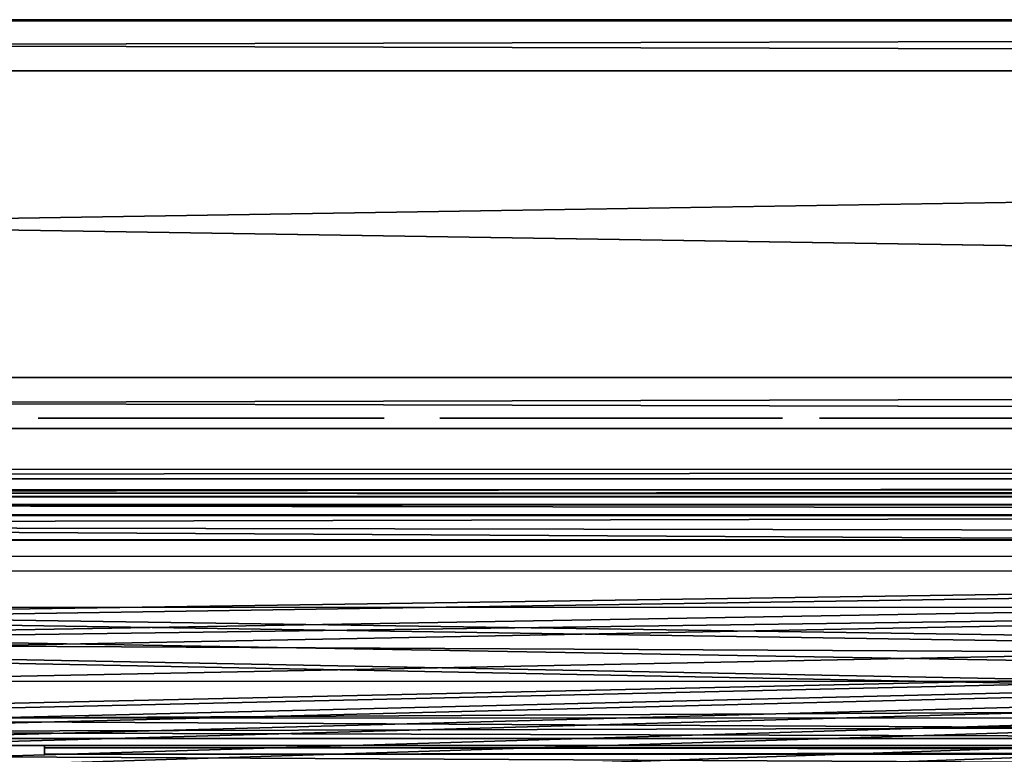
# Model space of a CAD drawing. Header units: millimetres. Extents: x -96 to 96, y -34 to 18.
# Tile 108 of 192: x 3.73 to 13.37, y 10.41 to 17.6. Entities that reach past the tile are written whole.
import ezdxf

# ---------------------------------------------------------------- set-up
doc = ezdxf.new("R2010")
doc.units = ezdxf.units.MM
doc.header["$LTSCALE"] = 65.185185
for name, color, linetype in [('1', 7, 'CONTINUOUS'), ('1178', 7, 'CONTINUOUS'), ('1179', 7, 'CONTINUOUS'), ('12', 7, 'CONTINUOUS'), ('1249', 7, 'CONTINUOUS'), ('1250', 7, 'CONTINUOUS'), ('1260', 7, 'CONTINUOUS'), ('1262', 7, 'CONTINUOUS'), ('1454', 7, 'CONTINUOUS'), ('1455', 7, 'CONTINUOUS'), ('1456', 7, 'CONTINUOUS'), ('1457', 7, 'CONTINUOUS'), ('1458', 7, 'CONTINUOUS'), ('1459', 7, 'CONTINUOUS'), ('1460', 7, 'CONTINUOUS'), ('1461', 7, 'CONTINUOUS'), ('1465', 7, 'CONTINUOUS'), ('1471', 7, 'CONTINUOUS'), ('1475', 7, 'CONTINUOUS'), ('1477', 7, 'CONTINUOUS'), ('1478', 7, 'CONTINUOUS'), ('1480', 7, 'CONTINUOUS'), ('1484', 7, 'CONTINUOUS'), ('1487', 7, 'CONTINUOUS'), ('16', 7, 'CONTINUOUS'), ('26', 7, 'CONTINUOUS'), ('30', 7, 'CONTINUOUS'), ('44', 7, 'CONTINUOUS'), ('83', 7, 'CONTINUOUS')]:
    doc.layers.add(name, color=color, linetype=linetype)

msp = doc.modelspace()

# ---------------------------------------------------------------- linework, layer by layer
at = {"layer": '1', "color": 7, "linetype": 'Continuous'}
for points in [[(47.2866, 10.5, -27.4127), (0, 10.5, -26.8721), (-47.2866, 10.5, -27.4127), (47.2866, 10.5, -27.4127)], [(-47.2866, 10.5, 27.4127), (0, 10.5, 26.8721), (47.2866, 10.5, 27.4127), (-47.2866, 10.5, 27.4127)], [(1.0817, 10.5, -26.6527), (0, 10.5, -26.8721), (47.2866, 10.5, -27.4127), (1.0817, 10.5, -26.6527)], [(0, 10.5, 26.8721), (1.0817, 10.5, 26.6527), (47.2866, 10.5, 27.4127), (0, 10.5, 26.8721)], [(1.9923, 10.5, -26.029), (1.0817, 10.5, -26.6527), (47.2866, 10.5, -27.4127), (1.9923, 10.5, -26.029)], [(1.0817, 10.5, 26.6527), (1.9923, 10.5, 26.029), (47.2866, 10.5, 27.4127), (1.0817, 10.5, 26.6527)], [(2.5879, 10.5, -25.0998), (1.9923, 10.5, -26.029), (47.2866, 10.5, -27.4127), (2.5879, 10.5, -25.0998)], [(1.9923, 10.5, 26.029), (2.5879, 10.5, 25.0998), (47.2866, 10.5, 27.4127), (1.9923, 10.5, 26.029)], [(2.7743, 10.5, -24.0121), (2.5879, 10.5, -25.0998), (47.2866, 10.5, -27.4127), (2.7743, 10.5, -24.0121)], [(3.3632, 10.5, 22.9425), (3.9737, 10.5, 22.7756), (2.5879, 10.5, 25.0998), (3.3632, 10.5, 22.9425)], [(2.5879, 10.5, 25.0998), (3.9737, 10.5, 22.7756), (47.2866, 10.5, 27.4127), (2.5879, 10.5, 25.0998)], [(2.9225, 10.5, -23.3968), (2.7743, 10.5, -24.0121), (47.2866, 10.5, -27.4127), (2.9225, 10.5, -23.3968)], [(3.3632, 10.5, -22.9425), (2.9225, 10.5, -23.3968), (47.2866, 10.5, -27.4127), (3.3632, 10.5, -22.9425)], [(3.9737, 10.5, -22.7756), (3.3632, 10.5, -22.9425), (47.2866, 10.5, -27.4127), (3.9737, 10.5, -22.7756)], [(48.5518, 10.5, -26.8267), (3.9737, 10.5, -22.7756), (47.9107, 10.5, -27.2068), (48.5518, 10.5, -26.8267)], [(47.9107, 10.5, -27.2068), (3.9737, 10.5, -22.7756), (47.618, 10.5, -27.3593), (47.9107, 10.5, -27.2068)], [(47.618, 10.5, -27.3593), (3.9737, 10.5, -22.7756), (47.4549, 10.5, -27.3992), (47.618, 10.5, -27.3593)], [(47.4549, 10.5, -27.3992), (3.9737, 10.5, -22.7756), (47.2866, 10.5, -27.4127), (47.4549, 10.5, -27.3992)], [(49.259, 10.5, -26.5915), (3.9737, 10.5, -22.7756), (48.5518, 10.5, -26.8267), (49.259, 10.5, -26.5915)], [(74, 10.5, -22.7756), (3.9737, 10.5, -22.7756), (50, 10.5, -26.5118), (74, 10.5, -22.7756)], [(50, 10.5, -26.5118), (3.9737, 10.5, -22.7756), (49.259, 10.5, -26.5915), (50, 10.5, -26.5118)], [(47.2866, 10.5, 27.4127), (3.9737, 10.5, 22.7756), (48.5518, 10.5, 26.8267), (47.2866, 10.5, 27.4127)], [(48.5518, 10.5, 26.8267), (3.9737, 10.5, 22.7756), (49.259, 10.5, 26.5915), (48.5518, 10.5, 26.8267)], [(3.9737, 10.5, 22.7756), (74, 10.5, 22.7756), (49.259, 10.5, 26.5915), (3.9737, 10.5, 22.7756)]]:
    msp.add_3dface(points, dxfattribs=at)
at = {"layer": '1178', "color": 211, "linetype": 'Continuous', "true_color": 0xffa8ff}
for points in [[(-70, 13, 16.5), (70, 13, 16.5), (-69.448, 2.4663, 12.4248), (-70, 13, 16.5)], [(70, 13, 16.5), (69.448, 2.4663, 12.4248), (-69.448, 2.4663, 12.4248), (70, 13, 16.5)]]:
    msp.add_3dface(points, dxfattribs=at)
at = {"layer": '1179', "color": 211, "linetype": 'Continuous', "true_color": 0xffa8ff}
for points in [[(70, 13, -16.1888), (-70, 13, -16.1888), (69.9586, 12.2096, -14.1458), (70, 13, -16.1888)], [(-70, 13, -16.1888), (-69.9586, 12.2096, -14.1458), (69.9586, 12.2096, -14.1458), (-70, 13, -16.1888)], [(-69.9019, 11.1274, -11.3483), (69.9019, 11.1274, -11.3483), (-69.9397, 11.8488, -13.2131), (-69.9019, 11.1274, -11.3483)], [(69.9019, 11.1274, -11.3483), (69.9397, 11.8488, -13.2131), (-69.9397, 11.8488, -13.2131), (69.9019, 11.1274, -11.3483)], [(69.8451, 10.0451, -8.5509), (69.8829, 10.7665, -10.4157), (-69.8829, 10.7665, -10.4157), (69.8451, 10.0451, -8.5509)], [(-69.8451, 10.0451, -8.5509), (69.8451, 10.0451, -8.5509), (-69.8829, 10.7665, -10.4157), (-69.8451, 10.0451, -8.5509)]]:
    msp.add_3dface(points, dxfattribs=at)
at = {"layer": '12', "color": 7, "linetype": 'Continuous'}
for points in [[(-82.5, 13, -27.5), (82.5, 13, -27.5), (-52.5889, 11, -27.4302), (-82.5, 13, -27.5)], [(82.5, 13, -27.5), (-47.4111, 11, -27.4302), (-52.5889, 11, -27.4302), (82.5, 13, -27.5)], [(-47.3465, 10.7421, -27.4212), (-47.4111, 11, -27.4302), (82.5, 13, -27.5), (-47.3465, 10.7421, -27.4212)], [(-47.2866, 10.5, -27.4127), (-47.3465, 10.7421, -27.4212), (82.5, 13, -27.5), (-47.2866, 10.5, -27.4127)], [(47.4111, 11, -27.4302), (-47.2866, 10.5, -27.4127), (82.5, 13, -27.5), (47.4111, 11, -27.4302)], [(47.3518, 10.7634, -27.4219), (-47.2866, 10.5, -27.4127), (47.4111, 11, -27.4302), (47.3518, 10.7634, -27.4219)], [(47.2866, 10.5, -27.4127), (-47.2866, 10.5, -27.4127), (47.3518, 10.7634, -27.4219), (47.2866, 10.5, -27.4127)]]:
    msp.add_3dface(points, dxfattribs=at)
at = {"layer": '1249', "color": 211, "linetype": 'Continuous', "true_color": 0xffa8ff}
for points in [[(70.2971, 12.5087, -18.4967), (-69.3389, 10.5676, -18.5306), (-70.2971, 12.5087, -18.4967), (70.2971, 12.5087, -18.4967)], [(-26.7635, 10.5676, -18.5306), (-69.3389, 10.5676, -18.5306), (70.2971, 12.5087, -18.4967), (-26.7635, 10.5676, -18.5306)], [(39.7635, 10.5676, -18.5306), (-26.7635, 10.5676, -18.5306), (70.2971, 12.5087, -18.4967), (39.7635, 10.5676, -18.5306)], [(-26.7635, 10.5676, -18.5306), (39.7635, 10.5676, -18.5306), (-26.0993, -2.1047, -18.7518), (-26.7635, 10.5676, -18.5306)], [(-26.0993, -2.1047, -18.7518), (39.7635, 10.5676, -18.5306), (-25.9183, -2.8374, -18.7646), (-26.0993, -2.1047, -18.7518)], [(39.7635, 10.5676, -18.5306), (-25.4787, -3.4508, -18.7753), (-25.9183, -2.8374, -18.7646), (39.7635, 10.5676, -18.5306)], [(39.7635, 10.5676, -18.5306), (-24.8431, -3.8576, -18.7824), (-25.4787, -3.4508, -18.7753), (39.7635, 10.5676, -18.5306)], [(39.7635, 10.5676, -18.5306), (-24.1021, -4, -18.7849), (-24.8431, -3.8576, -18.7824), (39.7635, 10.5676, -18.5306)], [(39.7635, 10.5676, -18.5306), (37.1021, -4, -18.7849), (-24.1021, -4, -18.7849), (39.7635, 10.5676, -18.5306)]]:
    msp.add_3dface(points, dxfattribs=at)
at = {"layer": '1250', "color": 211, "linetype": 'Continuous', "true_color": 0xffa8ff}
for points in [[(-69.4521, 4.0827, 18.6438), (69.4521, 4.0827, 18.6438), (-70.2971, 12.5087, 18.4967), (-69.4521, 4.0827, 18.6438)], [(-70.2971, 12.5087, 18.4967), (69.4521, 4.0827, 18.6438), (70.2971, 12.5087, 18.4967), (-70.2971, 12.5087, 18.4967)]]:
    msp.add_3dface(points, dxfattribs=at)
at = {"layer": '1260', "color": 211, "linetype": 'Continuous', "true_color": 0xffa8ff}
for points in [[(-70.2971, 13, -17.9968), (70.2971, 13, -17.9968), (70.2971, 12.9345, -18.2443), (-70.2971, 13, -17.9968)], [(-70.2971, 12.9345, -18.2443), (-70.2971, 13, -17.9968), (70.2971, 12.9345, -18.2443), (-70.2971, 12.9345, -18.2443)], [(70.2971, 12.7548, -18.427), (-70.2971, 12.9345, -18.2443), (70.2971, 12.9345, -18.2443), (70.2971, 12.7548, -18.427)], [(-70.2971, 12.7548, -18.427), (-70.2971, 12.9345, -18.2443), (70.2971, 12.7548, -18.427), (-70.2971, 12.7548, -18.427)], [(70.2971, 12.5087, -18.4967), (-70.2971, 12.7548, -18.427), (70.2971, 12.7548, -18.427), (70.2971, 12.5087, -18.4967)], [(70.2971, 12.5087, -18.4967), (-70.2971, 12.5087, -18.4967), (-70.2971, 12.7548, -18.427), (70.2971, 12.5087, -18.4967)]]:
    msp.add_3dface(points, dxfattribs=at)
at = {"layer": '1262', "linetype": 'Continuous'}
for points in [[(68, 12.352, 14.5873), (-67.5, 9.3209, 13.4147), (-68, 12.352, 14.5873), (68, 12.352, 14.5873)], [(-63.4, 9.3209, 13.4147), (-67.5, 9.3209, 13.4147), (68, 12.352, 14.5873), (-63.4, 9.3209, 13.4147)], [(-55.6, 9.3209, 13.4147), (-63.4, 9.3209, 13.4147), (68, 12.352, 14.5873), (-55.6, 9.3209, 13.4147)], [(-51.5, 9.3209, 13.4147), (-55.6, 9.3209, 13.4147), (68, 12.352, 14.5873), (-51.5, 9.3209, 13.4147)], [(-43.7, 9.3209, 13.4147), (-51.5, 9.3209, 13.4147), (68, 12.352, 14.5873), (-43.7, 9.3209, 13.4147)], [(-39.6, 9.3209, 13.4147), (-43.7, 9.3209, 13.4147), (68, 12.352, 14.5873), (-39.6, 9.3209, 13.4147)], [(-31.8, 9.3209, 13.4147), (-39.6, 9.3209, 13.4147), (68, 12.352, 14.5873), (-31.8, 9.3209, 13.4147)], [(-27.7, 9.3209, 13.4147), (-31.8, 9.3209, 13.4147), (68, 12.352, 14.5873), (-27.7, 9.3209, 13.4147)], [(-19.9, 9.3209, 13.4147), (-27.7, 9.3209, 13.4147), (68, 12.352, 14.5873), (-19.9, 9.3209, 13.4147)], [(-15.8, 9.3209, 13.4147), (-19.9, 9.3209, 13.4147), (68, 12.352, 14.5873), (-15.8, 9.3209, 13.4147)], [(-8, 9.3209, 13.4147), (-15.8, 9.3209, 13.4147), (68, 12.352, 14.5873), (-8, 9.3209, 13.4147)], [(-3.9, 9.3209, 13.4147), (-8, 9.3209, 13.4147), (68, 12.352, 14.5873), (-3.9, 9.3209, 13.4147)], [(3.9, 9.3209, 13.4147), (-3.9, 9.3209, 13.4147), (68, 12.352, 14.5873), (3.9, 9.3209, 13.4147)], [(8, 9.3209, 13.4147), (3.9, 9.3209, 13.4147), (68, 12.352, 14.5873), (8, 9.3209, 13.4147)], [(15.8, 9.3209, 13.4147), (8, 9.3209, 13.4147), (68, 12.352, 14.5873), (15.8, 9.3209, 13.4147)]]:
    msp.add_3dface(points, dxfattribs=at)
at = {"layer": '1454', "linetype": 'Continuous'}
for points in [[(-72, 13, 17.9968), (72, 13, 11.7664), (72, 13, 17.9968), (-72, 13, 17.9968)], [(72, 13, 11.7664), (-72, 13, 17.9968), (69.75, 13, 11.7664), (72, 13, 11.7664)], [(69.75, 13, 11.7664), (-72, 13, 17.9968), (-69.75, 13, 11.7664), (69.75, 13, 11.7664)]]:
    msp.add_3dface(points, dxfattribs=at)
at = {"layer": '1455', "linetype": 'Continuous'}
for points in [[(69.75, 10, 9.7457), (-69.75, 12.75, 11.3334), (-69.75, 10, 9.7457), (69.75, 10, 9.7457)], [(69.75, 12.75, 11.3334), (-69.75, 12.75, 11.3334), (69.75, 10, 9.7457), (69.75, 12.75, 11.3334)]]:
    msp.add_3dface(points, dxfattribs=at)
at = {"layer": '1456', "linetype": 'Continuous'}
for points in [[(-72, 12.5122, 18.6967), (72, 5.0035, 18.8277), (72, 12.5122, 18.6967), (-72, 12.5122, 18.6967)], [(-72, 12.5122, 18.6967), (-72, 5.0035, 18.8277), (72, 5.0035, 18.8277), (-72, 12.5122, 18.6967)]]:
    msp.add_3dface(points, dxfattribs=at)
at = {"layer": '1457', "linetype": 'Continuous'}
for points in [[(69.75, 13, 11.7664), (-69.75, 13, 11.7664), (-69.75, 12.933, 11.5164), (69.75, 13, 11.7664)], [(69.75, 13, 11.7664), (-69.75, 12.933, 11.5164), (69.75, 12.933, 11.5164), (69.75, 13, 11.7664)], [(-69.75, 12.933, 11.5164), (-69.75, 12.75, 11.3334), (69.75, 12.933, 11.5164), (-69.75, 12.933, 11.5164)], [(-69.75, 12.75, 11.3334), (69.75, 12.75, 11.3334), (69.75, 12.933, 11.5164), (-69.75, 12.75, 11.3334)]]:
    msp.add_3dface(points, dxfattribs=at)
at = {"layer": '1458', "linetype": 'Continuous'}
for points in [[(-72, 13.2, 17.9968), (-72, 13.1082, 18.3432), (72, 13.2, 17.9968), (-72, 13.2, 17.9968)], [(-72, 13.1082, 18.3432), (72, 13.1082, 18.3432), (72, 13.2, 17.9968), (-72, 13.1082, 18.3432)], [(-72, 13.1082, 18.3432), (-72, 12.857, 18.5989), (72, 13.1082, 18.3432), (-72, 13.1082, 18.3432)], [(-72, 12.857, 18.5989), (72, 12.857, 18.5989), (72, 13.1082, 18.3432), (-72, 12.857, 18.5989)], [(-72, 12.857, 18.5989), (-72, 12.5122, 18.6967), (72, 12.857, 18.5989), (-72, 12.857, 18.5989)], [(-72, 12.5122, 18.6967), (72, 12.5122, 18.6967), (72, 12.857, 18.5989), (-72, 12.5122, 18.6967)]]:
    msp.add_3dface(points, dxfattribs=at)
at = {"layer": '1459', "color": 253, "linetype": 'Continuous', "true_color": 0xb2b2b2}
for points in [[(70, 17.6, -16.5), (-95.2929, 17.6, -40), (-70, 17.6, -16.5), (70, 17.6, -16.5)], [(-95.2929, 17.6, 40), (95.2929, 17.6, 40), (-70, 17.6, 8), (-95.2929, 17.6, 40)], [(95.2929, 17.6, -40), (-95.2929, 17.6, -40), (70, 17.6, -16.5), (95.2929, 17.6, -40)], [(-70, 17.6, 8), (95.2929, 17.6, 40), (70, 17.6, 8), (-70, 17.6, 8)]]:
    msp.add_3dface(points, dxfattribs=at)
at = {"layer": '1460', "color": 7, "linetype": 'Continuous'}
for points in [[(-95.2929, 13.6, 40), (-70, 13.6, 8), (70, 13.6, 8), (-95.2929, 13.6, 40)], [(95.2929, 13.6, 40), (-95.2929, 13.6, 40), (70, 13.6, 8), (95.2929, 13.6, 40)], [(-95.2929, 13.6, -40), (95.2929, 13.6, -40), (-12.3616, 13.6, -35.3474), (-95.2929, 13.6, -40)], [(-70, 13.6, -16.5), (13.3066, 13.6, -31.75), (14.038, 13.6, -31.75), (-70, 13.6, -16.5)], [(70, 13.6, -16.5), (-70, 13.6, -16.5), (14.038, 13.6, -31.75), (70, 13.6, -16.5)], [(13.3066, 13.6, -31.75), (-70, 13.6, -16.5), (10.2261, 13.6, -31.7604), (13.3066, 13.6, -31.75)], [(10.2261, 13.6, -31.7604), (-70, 13.6, -16.5), (9.5193, 13.6, -31.6431), (10.2261, 13.6, -31.7604)], [(9.5193, 13.6, -31.6431), (-70, 13.6, -16.5), (8.8246, 13.6, -31.7569), (9.5193, 13.6, -31.6431)], [(8.8246, 13.6, -31.7569), (-70, 13.6, -16.5), (7.2968, 13.6, -31.75), (8.8246, 13.6, -31.7569)], [(7.2968, 13.6, -31.75), (-70, 13.6, -16.5), (6.233, 13.6, -31.75), (7.2968, 13.6, -31.75)], [(6.233, 13.6, -31.75), (-70, 13.6, -16.5), (4.9651, 13.6, -31.75), (6.233, 13.6, -31.75)], [(4.9651, 13.6, -31.75), (-70, 13.6, -16.5), (3.9108, 13.6, -31.75), (4.9651, 13.6, -31.75)], [(3.9108, 13.6, -31.75), (-70, 13.6, -16.5), (3.2222, 13.6, -31.75), (3.9108, 13.6, -31.75)], [(-12.3616, 13.6, -35.3474), (95.2929, 13.6, -40), (-11.6605, 13.6, -35.2329), (-12.3616, 13.6, -35.3474)], [(95.2929, 13.6, -40), (-8.8094, 13.6, -35.25), (-11.6605, 13.6, -35.2329), (95.2929, 13.6, -40)], [(-8.8094, 13.6, -35.25), (95.2929, 13.6, -40), (-7.3016, 13.6, -35.25), (-8.8094, 13.6, -35.25)], [(95.2929, 13.6, -40), (-6.6581, 13.6, -35.25), (-7.3016, 13.6, -35.25), (95.2929, 13.6, -40)], [(-6.6581, 13.6, -35.25), (95.2929, 13.6, -40), (-5.8507, 13.6, -35.25), (-6.6581, 13.6, -35.25)], [(95.2929, 13.6, -40), (-4.521, 13.6, -35.25), (-5.8507, 13.6, -35.25), (95.2929, 13.6, -40)], [(-4.521, 13.6, -35.25), (95.2929, 13.6, -40), (-3.8063, 13.6, -35.25), (-4.521, 13.6, -35.25)], [(95.2929, 13.6, -40), (-3.3433, 13.6, -35.25), (-3.8063, 13.6, -35.25), (95.2929, 13.6, -40)], [(-3.3433, 13.6, -35.25), (95.2929, 13.6, -40), (-2.5502, 13.6, -35.25), (-3.3433, 13.6, -35.25)], [(-2.5502, 13.6, -35.25), (95.2929, 13.6, -40), (-0.7931, 13.6, -35.25), (-2.5502, 13.6, -35.25)], [(-0.7931, 13.6, -35.25), (95.2929, 13.6, -40), (-0.0285, 13.6, -35.25), (-0.7931, 13.6, -35.25)], [(95.2929, 13.6, -40), (1.3721, 13.6, -35.2373), (-0.0285, 13.6, -35.25), (95.2929, 13.6, -40)], [(1.3721, 13.6, -35.2373), (95.2929, 13.6, -40), (1.6455, 13.6, -35.25), (1.3721, 13.6, -35.2373)], [(1.6455, 13.6, -35.25), (95.2929, 13.6, -40), (3.2222, 13.6, -35.25), (1.6455, 13.6, -35.25)], [(3.2222, 13.6, -35.25), (3.9108, 13.6, -35.25), (3.2222, 13.6, -31.75), (3.2222, 13.6, -35.25)], [(3.9108, 13.6, -35.25), (3.9108, 13.6, -31.75), (3.2222, 13.6, -31.75), (3.9108, 13.6, -35.25)], [(95.2929, 13.6, -40), (3.9108, 13.6, -35.25), (3.2222, 13.6, -35.25), (95.2929, 13.6, -40)], [(3.9108, 13.6, -35.25), (95.2929, 13.6, -40), (4.5923, 13.6, -35.25), (3.9108, 13.6, -35.25)], [(4.5875, 13.6, -32.3128), (4.5911, 13.6, -32.5977), (5.2524, 13.6, -35.25), (4.5875, 13.6, -32.3128)], [(4.5891, 13.6, -32.4504), (4.5911, 13.6, -32.5977), (4.5875, 13.6, -32.3128), (4.5891, 13.6, -32.4504)], [(5.2524, 13.6, -35.25), (4.5911, 13.6, -32.5977), (4.592, 13.6, -32.7393), (5.2524, 13.6, -35.25)], [(4.5923, 13.6, -32.8826), (5.2524, 13.6, -35.25), (4.592, 13.6, -32.7393), (4.5923, 13.6, -32.8826)], [(4.5923, 13.6, -35.25), (5.2524, 13.6, -35.25), (4.5923, 13.6, -32.8826), (4.5923, 13.6, -35.25)], [(95.2929, 13.6, -40), (5.2524, 13.6, -35.25), (4.5923, 13.6, -35.25), (95.2929, 13.6, -40)], [(5.5967, 13.6, -34.502), (6.233, 13.6, -31.75), (4.9651, 13.6, -31.75), (5.5967, 13.6, -34.502)], [(5.2524, 13.6, -35.25), (95.2929, 13.6, -40), (5.9623, 13.6, -35.25), (5.2524, 13.6, -35.25)], [(6.6153, 13.6, -32.8826), (5.9623, 13.6, -35.25), (6.6153, 13.6, -35.25), (6.6153, 13.6, -32.8826)], [(6.6169, 13.6, -32.745), (5.9623, 13.6, -35.25), (6.6153, 13.6, -32.8826), (6.6169, 13.6, -32.745)], [(6.6189, 13.6, -32.5977), (5.9623, 13.6, -35.25), (6.6169, 13.6, -32.745), (6.6189, 13.6, -32.5977)], [(6.6199, 13.6, -32.4561), (5.9623, 13.6, -35.25), (6.6189, 13.6, -32.5977), (6.6199, 13.6, -32.4561)], [(6.6201, 13.6, -32.3128), (5.9623, 13.6, -35.25), (6.6199, 13.6, -32.4561), (6.6201, 13.6, -32.3128)], [(5.9623, 13.6, -35.25), (95.2929, 13.6, -40), (6.6153, 13.6, -35.25), (5.9623, 13.6, -35.25)], [(6.6153, 13.6, -35.25), (95.2929, 13.6, -40), (7.2968, 13.6, -35.25), (6.6153, 13.6, -35.25)], [(7.2968, 13.6, -35.25), (7.9944, 13.6, -34.3766), (7.2968, 13.6, -31.75), (7.2968, 13.6, -35.25)], [(7.9944, 13.6, -34.3766), (7.8429, 13.6, -33.4953), (7.2968, 13.6, -31.75), (7.9944, 13.6, -34.3766)], [(7.8429, 13.6, -33.4953), (7.9983, 13.6, -32.5921), (7.2968, 13.6, -31.75), (7.8429, 13.6, -33.4953)], [(7.9983, 13.6, -32.5921), (8.3649, 13.6, -32.0439), (7.2968, 13.6, -31.75), (7.9983, 13.6, -32.5921)], [(8.3649, 13.6, -32.0439), (8.8246, 13.6, -31.7569), (7.2968, 13.6, -31.75), (8.3649, 13.6, -32.0439)], [(9.5193, 13.6, -35.3474), (8.8057, 13.6, -35.2256), (7.2968, 13.6, -35.25), (9.5193, 13.6, -35.3474)], [(8.3725, 13.6, -34.9389), (7.9944, 13.6, -34.3766), (7.2968, 13.6, -35.25), (8.3725, 13.6, -34.9389)], [(8.8057, 13.6, -35.2256), (8.3725, 13.6, -34.9389), (7.2968, 13.6, -35.25), (8.8057, 13.6, -35.2256)], [(95.2929, 13.6, -40), (9.5193, 13.6, -35.3474), (7.2968, 13.6, -35.25), (95.2929, 13.6, -40)], [(8.6521, 13.6, -32.9281), (8.5743, 13.6, -33.4953), (8.6539, 13.6, -34.0703), (8.6521, 13.6, -32.9281)], [(8.8307, 13.6, -34.4071), (8.6521, 13.6, -32.9281), (8.6539, 13.6, -34.0703), (8.8307, 13.6, -34.4071)], [(8.8307, 13.6, -32.5858), (8.6521, 13.6, -32.9281), (8.8307, 13.6, -34.4071), (8.8307, 13.6, -32.5858)], [(9.1301, 13.6, -34.6473), (8.8307, 13.6, -32.5858), (8.8307, 13.6, -34.4071), (9.1301, 13.6, -34.6473)], [(9.1234, 13.6, -32.3476), (8.8307, 13.6, -32.5858), (9.1301, 13.6, -34.6473), (9.1234, 13.6, -32.3476)], [(9.5193, 13.6, -34.7276), (9.1234, 13.6, -32.3476), (9.1301, 13.6, -34.6473), (9.5193, 13.6, -34.7276)], [(9.5193, 13.6, -32.2629), (9.1234, 13.6, -32.3476), (9.5193, 13.6, -34.7276), (9.5193, 13.6, -32.2629)], [(9.5193, 13.6, -35.3474), (95.2929, 13.6, -40), (10.2205, 13.6, -35.2329), (9.5193, 13.6, -35.3474)], [(9.9215, 13.6, -34.6424), (9.5193, 13.6, -32.2629), (9.5193, 13.6, -34.7276), (9.9215, 13.6, -34.6424)], [(9.9131, 13.6, -32.3441), (9.5193, 13.6, -32.2629), (9.9215, 13.6, -34.6424), (9.9131, 13.6, -32.3441)], [(10.2134, 13.6, -34.4076), (9.9131, 13.6, -32.3441), (9.9215, 13.6, -34.6424), (10.2134, 13.6, -34.4076)], [(10.2134, 13.6, -32.5829), (9.9131, 13.6, -32.3441), (10.2134, 13.6, -34.4076), (10.2134, 13.6, -32.5829)], [(10.3934, 13.6, -34.0648), (10.2134, 13.6, -32.5829), (10.2134, 13.6, -34.4076), (10.3934, 13.6, -34.0648)], [(10.3915, 13.6, -32.9198), (10.2134, 13.6, -32.5829), (10.3934, 13.6, -34.0648), (10.3915, 13.6, -32.9198)], [(10.2205, 13.6, -35.2329), (11.559, 13.6, -35.25), (10.6741, 13.6, -34.9468), (10.2205, 13.6, -35.2329)], [(95.2929, 13.6, -40), (11.559, 13.6, -35.25), (10.2205, 13.6, -35.2329), (95.2929, 13.6, -40)], [(10.6752, 13.6, -32.0419), (13.3066, 13.6, -31.75), (10.2261, 13.6, -31.7604), (10.6752, 13.6, -32.0419)], [(10.4715, 13.6, -33.4953), (10.3915, 13.6, -32.9198), (10.3934, 13.6, -34.0648), (10.4715, 13.6, -33.4953)], [(10.6741, 13.6, -34.9468), (11.559, 13.6, -35.25), (11.0441, 13.6, -34.3889), (10.6741, 13.6, -34.9468)], [(11.0482, 13.6, -32.6034), (13.3066, 13.6, -34.6208), (10.6752, 13.6, -32.0419), (11.0482, 13.6, -32.6034)], [(13.3066, 13.6, -34.6208), (13.3066, 13.6, -31.75), (10.6752, 13.6, -32.0419), (13.3066, 13.6, -34.6208)], [(11.0441, 13.6, -34.3889), (11.559, 13.6, -35.25), (11.1981, 13.6, -33.4953), (11.0441, 13.6, -34.3889)], [(11.559, 13.6, -35.25), (11.559, 13.6, -34.6208), (11.0482, 13.6, -32.6034), (11.559, 13.6, -35.25)], [(11.559, 13.6, -34.6208), (13.3066, 13.6, -34.6208), (11.0482, 13.6, -32.6034), (11.559, 13.6, -34.6208)], [(11.1981, 13.6, -33.4953), (11.559, 13.6, -35.25), (11.0482, 13.6, -32.6034), (11.1981, 13.6, -33.4953)], [(11.559, 13.6, -35.25), (95.2929, 13.6, -40), (14.038, 13.6, -35.25), (11.559, 13.6, -35.25)]]:
    msp.add_3dface(points, dxfattribs=at)
at = {"layer": '1461', "color": 253, "linetype": 'Continuous', "true_color": 0xb2b2b2}
for points in [[(95.5, 14.1, 40.5), (-95.5, 17.1, 40.5), (-95.5, 14.1, 40.5), (95.5, 14.1, 40.5)], [(95.5, 17.1, 40.5), (-95.5, 17.1, 40.5), (95.5, 14.1, 40.5), (95.5, 17.1, 40.5)]]:
    msp.add_3dface(points, dxfattribs=at)
at = {"layer": '1465', "color": 253, "linetype": 'Continuous', "true_color": 0xb2b2b2}
for points in [[(95.5, 17.1, -40.5), (95.5, 14.1, -40.5), (-95.5, 14.1, -40.5), (95.5, 17.1, -40.5)], [(-95.5, 17.1, -40.5), (95.5, 17.1, -40.5), (-95.5, 14.1, -40.5), (-95.5, 17.1, -40.5)]]:
    msp.add_3dface(points, dxfattribs=at)
at = {"layer": '1471', "color": 253, "linetype": 'Continuous', "true_color": 0xb2b2b2}
for points in [[(-95.2929, 17.6, -40), (95.2929, 17.6, -40), (-95.5, 17.1, -40.5), (-95.2929, 17.6, -40)], [(95.2929, 17.6, -40), (95.5, 17.1, -40.5), (-95.5, 17.1, -40.5), (95.2929, 17.6, -40)]]:
    msp.add_3dface(points, dxfattribs=at)
at = {"layer": '1475', "color": 253, "linetype": 'Continuous', "true_color": 0xb2b2b2}
for points in [[(-95.2929, 17.6, 40), (-95.5, 17.1, 40.5), (95.5, 17.1, 40.5), (-95.2929, 17.6, 40)], [(95.2929, 17.6, 40), (-95.2929, 17.6, 40), (95.5, 17.1, 40.5), (95.2929, 17.6, 40)]]:
    msp.add_3dface(points, dxfattribs=at)
at = {"layer": '1477', "color": 253, "linetype": 'Continuous', "true_color": 0xb2b2b2}
for points in [[(-70, 17.59, -16.5), (-70, 17.59, 8), (70, 17.59, 8), (-70, 17.59, -16.5)], [(70, 17.59, -16.5), (-70, 17.59, -16.5), (70, 17.59, 8), (70, 17.59, -16.5)]]:
    msp.add_3dface(points, dxfattribs=at)
at = {"layer": '1478', "color": 7, "linetype": 'Continuous', "true_color": 0xf5f5f5}
for points in [[(4.5923, 13.7, -35.25), (4.5875, 13.7, -32.3128), (3.9108, 13.7, -31.75), (4.5923, 13.7, -35.25)], [(3.9108, 13.7, -31.75), (4.5875, 13.7, -32.3128), (4.9651, 13.7, -31.75), (3.9108, 13.7, -31.75)], [(3.9108, 13.7, -35.25), (4.5923, 13.7, -35.25), (3.9108, 13.7, -31.75), (3.9108, 13.7, -35.25)], [(4.5875, 13.7, -32.3128), (5.2524, 13.7, -35.25), (4.9651, 13.7, -31.75), (4.5875, 13.7, -32.3128)], [(4.5889, 13.7, -32.4338), (4.5875, 13.7, -32.3128), (4.5923, 13.7, -35.25), (4.5889, 13.7, -32.4338)], [(4.5911, 13.7, -32.5977), (4.5889, 13.7, -32.4338), (4.5923, 13.7, -35.25), (4.5911, 13.7, -32.5977)], [(4.5923, 13.7, -35.25), (4.5923, 13.7, -32.8826), (4.5911, 13.7, -32.5977), (4.5923, 13.7, -35.25)], [(4.5921, 13.7, -32.7615), (4.5911, 13.7, -32.5977), (4.5923, 13.7, -32.8826), (4.5921, 13.7, -32.7615)], [(5.2524, 13.7, -35.25), (5.5967, 13.7, -34.502), (4.9651, 13.7, -31.75), (5.2524, 13.7, -35.25)], [(5.9623, 13.7, -35.25), (5.5967, 13.7, -34.502), (5.2524, 13.7, -35.25), (5.9623, 13.7, -35.25)], [(6.233, 13.7, -31.75), (5.5967, 13.7, -34.502), (5.9623, 13.7, -35.25), (6.233, 13.7, -31.75)], [(6.6201, 13.7, -32.3128), (6.233, 13.7, -31.75), (5.9623, 13.7, -35.25), (6.6201, 13.7, -32.3128)], [(7.2968, 13.7, -31.75), (6.233, 13.7, -31.75), (6.6201, 13.7, -32.3128), (7.2968, 13.7, -31.75)], [(6.6153, 13.7, -32.8826), (7.2968, 13.7, -35.25), (6.6167, 13.7, -32.7616), (6.6153, 13.7, -32.8826)], [(6.6153, 13.7, -35.25), (7.2968, 13.7, -35.25), (6.6153, 13.7, -32.8826), (6.6153, 13.7, -35.25)], [(6.6167, 13.7, -32.7616), (7.2968, 13.7, -35.25), (6.6189, 13.7, -32.5977), (6.6167, 13.7, -32.7616)], [(6.6189, 13.7, -32.5977), (7.2968, 13.7, -35.25), (6.6199, 13.7, -32.4339), (6.6189, 13.7, -32.5977)], [(6.6199, 13.7, -32.4339), (7.2968, 13.7, -35.25), (6.6201, 13.7, -32.3128), (6.6199, 13.7, -32.4339)], [(7.2968, 13.7, -35.25), (7.2968, 13.7, -31.75), (6.6201, 13.7, -32.3128), (7.2968, 13.7, -35.25)], [(7.997, 13.7, -32.5954), (7.8429, 13.7, -33.4953), (7.9984, 13.7, -34.3864), (7.997, 13.7, -32.5954)], [(8.3649, 13.7, -32.0439), (7.997, 13.7, -32.5954), (7.9984, 13.7, -34.3864), (8.3649, 13.7, -32.0439)], [(8.3725, 13.7, -34.9389), (8.3649, 13.7, -32.0439), (7.9984, 13.7, -34.3864), (8.3725, 13.7, -34.9389)], [(8.5743, 13.7, -33.4953), (8.3649, 13.7, -32.0439), (8.3725, 13.7, -34.9389), (8.5743, 13.7, -33.4953)], [(8.3649, 13.7, -32.0439), (8.654, 13.7, -32.9223), (8.8174, 13.7, -31.7596), (8.3649, 13.7, -32.0439)], [(8.5743, 13.7, -33.4953), (8.654, 13.7, -32.9223), (8.3649, 13.7, -32.0439), (8.5743, 13.7, -33.4953)], [(8.8085, 13.7, -35.2267), (8.5743, 13.7, -33.4953), (8.3725, 13.7, -34.9389), (8.8085, 13.7, -35.2267)], [(8.6541, 13.7, -34.0707), (8.5743, 13.7, -33.4953), (8.8085, 13.7, -35.2267), (8.6541, 13.7, -34.0707)], [(8.654, 13.7, -32.9223), (8.8307, 13.7, -32.5858), (8.8174, 13.7, -31.7596), (8.654, 13.7, -32.9223)], [(8.8307, 13.7, -34.4071), (8.6541, 13.7, -34.0707), (8.8085, 13.7, -35.2267), (8.8307, 13.7, -34.4071)], [(9.5193, 13.7, -35.3474), (8.8307, 13.7, -34.4071), (8.8085, 13.7, -35.2267), (9.5193, 13.7, -35.3474)], [(8.8307, 13.7, -32.5858), (9.1276, 13.7, -32.3456), (8.8174, 13.7, -31.7596), (8.8307, 13.7, -32.5858)], [(8.8174, 13.7, -31.7596), (9.5193, 13.7, -32.2629), (9.5193, 13.7, -31.6431), (8.8174, 13.7, -31.7596)], [(9.1276, 13.7, -32.3456), (9.5193, 13.7, -32.2629), (8.8174, 13.7, -31.7596), (9.1276, 13.7, -32.3456)], [(9.1253, 13.7, -34.645), (8.8307, 13.7, -34.4071), (9.5193, 13.7, -35.3474), (9.1253, 13.7, -34.645)], [(9.5193, 13.7, -34.7276), (9.1253, 13.7, -34.645), (9.5193, 13.7, -35.3474), (9.5193, 13.7, -34.7276)], [(9.5193, 13.7, -32.2629), (9.9176, 13.7, -32.3462), (9.5193, 13.7, -31.6431), (9.5193, 13.7, -32.2629)], [(9.5193, 13.7, -31.6431), (10.2134, 13.7, -32.5829), (10.2235, 13.7, -31.7595), (9.5193, 13.7, -31.6431)], [(9.9176, 13.7, -32.3462), (10.2134, 13.7, -32.5829), (9.5193, 13.7, -31.6431), (9.9176, 13.7, -32.3462)], [(9.9176, 13.7, -34.6443), (9.5193, 13.7, -34.7276), (10.2282, 13.7, -35.2299), (9.9176, 13.7, -34.6443)], [(10.2282, 13.7, -35.2299), (9.5193, 13.7, -34.7276), (9.5193, 13.7, -35.3474), (10.2282, 13.7, -35.2299)], [(10.2134, 13.7, -34.4076), (9.9176, 13.7, -34.6443), (10.2282, 13.7, -35.2299), (10.2134, 13.7, -34.4076)], [(10.2134, 13.7, -32.5829), (10.3913, 13.7, -32.9194), (10.2235, 13.7, -31.7595), (10.2134, 13.7, -32.5829)], [(10.3913, 13.7, -34.0711), (10.2134, 13.7, -34.4076), (10.2282, 13.7, -35.2299), (10.3913, 13.7, -34.0711)], [(10.2235, 13.7, -31.7595), (10.3913, 13.7, -32.9194), (10.6752, 13.7, -32.0419), (10.2235, 13.7, -31.7595)], [(10.6741, 13.7, -34.9468), (10.3913, 13.7, -34.0711), (10.2282, 13.7, -35.2299), (10.6741, 13.7, -34.9468)], [(10.3913, 13.7, -32.9194), (10.4715, 13.7, -33.4953), (10.6752, 13.7, -32.0419), (10.3913, 13.7, -32.9194)], [(10.4715, 13.7, -33.4953), (10.3913, 13.7, -34.0711), (10.6741, 13.7, -34.9468), (10.4715, 13.7, -33.4953)], [(10.6741, 13.7, -34.9468), (10.6752, 13.7, -32.0419), (10.4715, 13.7, -33.4953), (10.6741, 13.7, -34.9468)], [(11.0455, 13.7, -34.3852), (10.6752, 13.7, -32.0419), (10.6741, 13.7, -34.9468), (11.0455, 13.7, -34.3852)], [(11.0438, 13.7, -32.5926), (10.6752, 13.7, -32.0419), (11.0455, 13.7, -34.3852), (11.0438, 13.7, -32.5926)], [(11.1981, 13.7, -33.4953), (11.0438, 13.7, -32.5926), (11.0455, 13.7, -34.3852), (11.1981, 13.7, -33.4953)], [(11.559, 13.7, -34.6208), (14.038, 13.7, -35.25), (13.3066, 13.7, -34.6208), (11.559, 13.7, -34.6208)], [(11.559, 13.7, -35.25), (14.038, 13.7, -35.25), (11.559, 13.7, -34.6208), (11.559, 13.7, -35.25)], [(13.3066, 13.7, -31.75), (14.038, 13.7, -35.25), (14.038, 13.7, -31.75), (13.3066, 13.7, -31.75)], [(13.3066, 13.7, -34.6208), (14.038, 13.7, -35.25), (13.3066, 13.7, -31.75), (13.3066, 13.7, -34.6208)]]:
    msp.add_3dface(points, dxfattribs=at)
at = {"layer": '1480', "color": 253, "linetype": 'Continuous', "true_color": 0xb2b2b2}
for points in [[(95.5, 14.1, -40.5), (-95.2929, 13.6, -40), (-95.5, 14.1, -40.5), (95.5, 14.1, -40.5)], [(95.2929, 13.6, -40), (-95.2929, 13.6, -40), (95.5, 14.1, -40.5), (95.2929, 13.6, -40)]]:
    msp.add_3dface(points, dxfattribs=at)
at = {"layer": '1484', "color": 253, "linetype": 'Continuous', "true_color": 0xb2b2b2}
for points in [[(-95.2929, 13.6, 40), (95.2929, 13.6, 40), (-95.5, 14.1, 40.5), (-95.2929, 13.6, 40)], [(95.2929, 13.6, 40), (95.5, 14.1, 40.5), (-95.5, 14.1, 40.5), (95.2929, 13.6, 40)]]:
    msp.add_3dface(points, dxfattribs=at)
at = {"layer": '1487', "linetype": 'Continuous'}
for points in [[(69.25, 3.3237, 5.6602), (69.25, 12.85, 11.1602), (-69.25, 12.85, 11.1602), (69.25, 3.3237, 5.6602)], [(-69.25, 3.3237, 5.6602), (69.25, 3.3237, 5.6602), (-69.25, 12.85, 11.1602), (-69.25, 3.3237, 5.6602)]]:
    msp.add_3dface(points, dxfattribs=at)
at = {"layer": '16', "color": 7, "linetype": 'Continuous'}
for points in [[(-47.4111, 11, 27.4302), (47.2866, 10.5, 27.4127), (-82.5, 13, 27.5), (-47.4111, 11, 27.4302)], [(47.2866, 10.5, 27.4127), (47.3466, 10.7426, 27.4212), (-82.5, 13, 27.5), (47.2866, 10.5, 27.4127)], [(-82.5, 13, 27.5), (47.4111, 11, 27.4302), (52.5889, 11, 27.4302), (-82.5, 13, 27.5)], [(47.3466, 10.7426, 27.4212), (47.4111, 11, 27.4302), (-82.5, 13, 27.5), (47.3466, 10.7426, 27.4212)], [(82.5, 13, 27.5), (-82.5, 13, 27.5), (52.5889, 11, 27.4302), (82.5, 13, 27.5)], [(-47.3518, 10.7635, 27.4219), (47.2866, 10.5, 27.4127), (-47.4111, 11, 27.4302), (-47.3518, 10.7635, 27.4219)], [(-47.2866, 10.5, 27.4127), (47.2866, 10.5, 27.4127), (-47.3518, 10.7635, 27.4219), (-47.2866, 10.5, 27.4127)]]:
    msp.add_3dface(points, dxfattribs=at)
at = {"layer": '26', "color": 7, "linetype": 'Continuous'}
for points in [[(71.4, -2, 19.4), (-71.4, -2, 19.4), (71.4, 13.6, 19.8085), (71.4, -2, 19.4)], [(71.4, 13.6, 19.8085), (-71.4, -2, 19.4), (-71.4, 13.6, 19.8085), (71.4, 13.6, 19.8085)]]:
    msp.add_3dface(points, dxfattribs=at)
at = {"layer": '30', "color": 7, "linetype": 'Continuous'}
for points in [[(-71.4, 13.6, -19.8085), (71.4, -2, -19.4), (71.4, 13.6, -19.8085), (-71.4, 13.6, -19.8085)], [(-71.4, 13.6, -19.8085), (-71.4, -2, -19.4), (71.4, -2, -19.4), (-71.4, 13.6, -19.8085)]]:
    msp.add_3dface(points, dxfattribs=at)
at = {"layer": '44', "color": 7, "linetype": 'Continuous'}
for points in [[(74, 10.4774, 22.6614), (74, 10.5, 22.7756), (3.9737, 10.4774, 22.6614), (74, 10.4774, 22.6614)], [(74, 10.5, 22.7756), (3.9737, 10.5, 22.7756), (3.9737, 10.4774, 22.6614), (74, 10.5, 22.7756)], [(3.9737, 10.4131, 22.5644), (74, 10.4774, 22.6614), (3.9737, 10.4774, 22.6614), (3.9737, 10.4131, 22.5644)], [(74, 10.4603, 22.6265), (74, 10.4774, 22.6614), (3.9737, 10.4131, 22.5644), (74, 10.4603, 22.6265)], [(74, 10.4131, 22.5644), (74, 10.4603, 22.6265), (3.9737, 10.4131, 22.5644), (74, 10.4131, 22.5644)]]:
    msp.add_3dface(points, dxfattribs=at)
at = {"layer": '83', "color": 7, "linetype": 'Continuous'}
for points in [[(3.9737, 10.5, -22.7756), (74, 10.5, -22.7756), (74, 10.4774, -22.6614), (3.9737, 10.5, -22.7756)], [(3.9737, 10.5, -22.7756), (74, 10.4774, -22.6614), (3.9737, 10.4774, -22.6614), (3.9737, 10.5, -22.7756)], [(3.9737, 10.4774, -22.6614), (74, 10.4131, -22.5644), (3.9737, 10.4131, -22.5644), (3.9737, 10.4774, -22.6614)], [(74, 10.4774, -22.6614), (74, 10.4603, -22.6265), (3.9737, 10.4774, -22.6614), (74, 10.4774, -22.6614)], [(74, 10.4603, -22.6265), (74, 10.4131, -22.5644), (3.9737, 10.4774, -22.6614), (74, 10.4603, -22.6265)]]:
    msp.add_3dface(points, dxfattribs=at)

doc.saveas('drawing.dxf')
